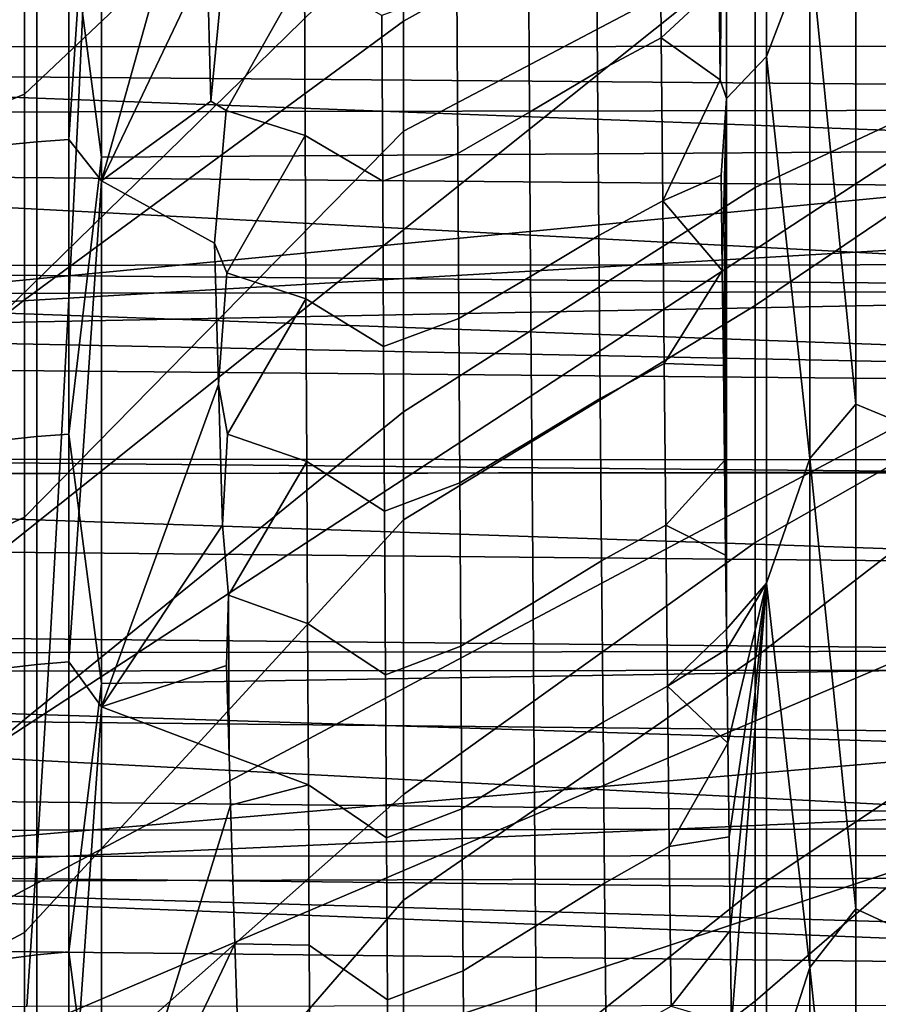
# Model space of a CAD drawing. Header units: metres. Extents: x -23 to 242, y -40 to 23.
# Tile 208 of 256: x 62.95 to 64.53, y -6.09 to -4.28. Entities that reach past the tile are written whole.
import ezdxf

# ---------------------------------------------------------------- set-up
doc = ezdxf.new("R2010")
doc.units = ezdxf.units.M
doc.layers.add('solid_10171013', color=7, linetype='CONTINUOUS')

msp = doc.modelspace()

# ---------------------------------------------------------------- linework, layer by layer
at = {"layer": 'solid_10171013'}
for points in [[(63.275787, -1.664667, 82.506577), (62.655838, -1.252998, 81.536743), (60.5, -7.185923, 95.51384)], [(63.843884, -2.08762, 83.502991), (63.275787, -1.664667, 82.506577), (60.5, -7.185923, 95.51384)], [(64.358894, -2.521027, 84.524033), (63.843884, -2.08762, 83.502991), (60.5, -7.185923, 95.51384)], [(79.375481, -4.475397, 76.955864), (61.950001, -3.545547, 76.766006), (61.950001, -2.509418, 76.607658), (79.397629, -3.448779, 76.74884)], [(64.819183, -2.963472, 85.566368), (64.358894, -2.521027, 84.524033), (60.5, -7.185923, 95.51384)], [(65.224098, -3.41429, 86.628433), (64.819183, -2.963472, 85.566368), (60.5, -7.185923, 95.51384)], [(63.658279, -3.019365, 110.378159), (62.96183, -3.624838, 111.307365), (62.96183, -4.415604, 111.091087), (63.658279, -3.757074, 110.196869)], [(64.62159, -4.243312, 103.158325), (64.747047, -4.29758, 103.122719), (64.432175, -3.186588, 100.462456), (64.297462, -3.128111, 100.487282)], [(64.747047, -4.29758, 103.122719), (64.878166, -4.341527, 103.09391), (64.571991, -3.232492, 100.44297), (64.432175, -3.186588, 100.462456)], [(62.96183, -3.212788, 81.597801), (62.96183, -4.009247, 81.792061), (62.216911, -4.556873, 80.899635), (62.216911, -3.71786, 80.678688)], [(64.304695, -3.246269, 83.778374), (64.304695, -3.922607, 83.97039), (63.658279, -4.281527, 82.957901), (63.658279, -3.551343, 82.748352)], [(64.251862, -4.423969, 78.605789), (64.325287, -4.346645, 78.65522), (64.325287, -3.367821, 78.468391), (64.251862, -3.437208, 78.414093)], [(64.325287, -3.367821, 78.468391), (64.325287, -4.346645, 78.65522), (64.404716, -4.137969, 78.669518)], [(65.572456, -3.872278, 87.707382), (65.224098, -3.41429, 86.628433), (60.5, -7.185923, 95.51384)], [(64.251862, -3.437208, 78.414093), (64.238449, -4.21338, 78.546707), (64.240318, -4.389282, 78.586418)], [(64.251862, -3.437208, 78.414093), (64.240318, -4.389282, 78.586418), (64.251862, -4.423969, 78.605789)], [(64.304695, -3.470479, 109.162292), (63.658279, -3.757074, 110.196869), (63.658279, -4.484035, 109.976402), (64.304695, -4.143319, 108.958366)], [(62.984142, -3.530201, 77.907776), (62.984138, -4.503359, 78.119225), (63.04303, -4.499477, 78.135071), (63.043034, -3.527158, 77.923805)], [(63.043034, -3.527158, 77.923805), (63.04303, -4.499477, 78.135071), (63.103245, -3.595244, 77.946014)], [(79.352531, -5.489917, 77.21624), (61.950001, -4.572721, 76.978401), (61.950001, -3.545547, 76.766006), (79.375481, -4.475397, 76.955864)], [(62.927681, -3.534562, 77.884811), (62.927677, -4.508922, 78.096519), (62.984138, -4.503359, 78.119225), (62.984142, -3.530201, 77.907776)], [(63.658279, -3.551343, 82.748352), (63.658279, -4.281527, 82.957901), (62.96183, -4.794113, 82.028854), (62.96183, -4.009247, 81.792061)], [(63.04295, -4.075049, 114.963768), (63.103245, -3.551236, 115.062462), (63.103245, -4.53142, 114.847816)], [(72.162735, -4.470264, 114.045998), (63.103245, -4.53142, 114.847816), (63.103245, -3.551236, 115.062462), (72.162735, -3.58691, 114.247658)], [(63.04303, -4.499477, 78.135071), (63.103245, -4.574915, 78.162979), (63.103245, -3.595244, 77.946014)], [(63.290924, -3.90425, 78.025352), (63.284603, -3.64079, 77.971069), (63.103245, -3.595244, 77.946014), (63.103245, -4.574915, 78.162979)], [(62.96183, -3.624838, 111.307365), (62.216911, -3.882958, 112.281601), (62.216911, -4.719617, 112.051903), (62.96183, -4.415604, 111.091087)], [(64.899643, -4.30941, 85.272224), (64.304695, -4.587696, 84.198334), (64.304695, -3.922607, 83.97039), (64.899643, -3.70465, 85.058434)], [(63.658279, -3.757074, 110.196869), (62.96183, -4.415604, 111.091087), (62.96183, -5.1936, 110.832619), (63.658279, -4.484035, 109.976402)], [(64.899643, -4.401742, 107.691902), (64.899643, -3.798764, 107.910667), (64.304695, -4.143319, 108.958366), (64.304695, -4.804277, 108.718712)], [(61.950001, -3.830893, 116.180611), (61.950001, -4.854235, 115.953506), (69.189972, -4.158608, 116.113983), (69.293655, -3.880669, 116.170868)], [(65.863403, -4.336187, 88.800285), (65.572456, -3.872278, 87.707382), (60.5, -7.185923, 95.51384)], [(63.297428, -4.166884, 78.083397), (63.290924, -3.90425, 78.025352), (63.103245, -4.574915, 78.162979)], [(65.820312, -4.120929, 104.379662), (65.822609, -4.327797, 104.261017), (60.5, -4.329541, 104.259964), (60.5, -3.91074, 104.490875)], [(64.304695, -3.922607, 83.97039), (64.304695, -4.587696, 84.198334), (63.658279, -4.999463, 83.206192), (63.658279, -4.281527, 82.957901)], [(75.469284, -4.226392, 89.113098), (75.469177, -4.287014, 89.248466), (60.5, -4.046497, 89.350563), (60.5, -3.928498, 89.100426)], [(62.96183, -4.009247, 81.792061), (62.96183, -4.794113, 82.028854), (62.216911, -5.3829, 81.165047), (62.216911, -4.556873, 80.899635)], [(64.014885, -4.375029, 78.391808), (64.131859, -4.312397, 78.467896), (64.129181, -4.011568, 78.40226), (64.012581, -4.073231, 78.324684)], [(64.129181, -4.011568, 78.40226), (64.131859, -4.312397, 78.467896), (64.238449, -4.21338, 78.546707), (64.23661, -4.037104, 78.50869)], [(74.809364, -6.416335, 94.294312), (60.5, -6.625322, 95.425896), (60.5, -4.046497, 89.350563), (75.469177, -4.287014, 89.248466)], [(64.404716, -4.137969, 78.669518), (64.489372, -4.985556, 78.916428), (64.489372, -4.045793, 78.701012)], [(64.578453, -5.022107, 78.968002), (64.578453, -4.077641, 78.749153), (64.489372, -4.045793, 78.701012), (64.489372, -4.985556, 78.916428)], [(65.697426, -4.069635, 277.830139), (61.749825, -4.067528, 277.097198), (61.759186, -5.086108, 277.022583), (65.707214, -5.088763, 277.756134)], [(62.927605, -5.051281, 114.7621), (62.927605, -4.083607, 115.002541), (62.984062, -4.078567, 114.979706), (62.984062, -5.045046, 114.739563)], [(62.984062, -5.045046, 114.739563), (62.984062, -4.078567, 114.979706), (63.04295, -4.075049, 114.963768), (63.042953, -5.040695, 114.723831)], [(63.042953, -5.040695, 114.723831), (63.04295, -4.075049, 114.963768), (63.103245, -4.53142, 114.847816)], [(63.889858, -4.448864, 78.330833), (64.014885, -4.375029, 78.391808), (64.012581, -4.073231, 78.324684), (63.887875, -4.145818, 78.261879)], [(60.240204, -4.118391, 248.230133), (63.075344, -4.112771, 248.826416), (63.060188, -4.448177, 248.914932), (60.225159, -4.453699, 248.32019)], [(63.075344, -4.112771, 248.826416), (65.899734, -4.107963, 249.421249), (65.884544, -4.443497, 249.50827), (63.060188, -4.448177, 248.914932)], [(64.304695, -4.143319, 108.958366), (63.658279, -4.484035, 109.976402), (63.658279, -5.198168, 109.717377), (64.304695, -4.804277, 108.718712)], [(64.325287, -4.346645, 78.65522), (64.404716, -5.085758, 78.891396), (64.404716, -4.137969, 78.669518)], [(64.404716, -4.137969, 78.669518), (64.404716, -5.085758, 78.891396), (64.489372, -4.985556, 78.916428)], [(61.950001, -4.854235, 115.953506), (69.094353, -4.437186, 116.052849), (69.189972, -4.158608, 116.113983)], [(63.331184, -4.146673, 78.082268), (63.297428, -4.166884, 78.083397), (63.304131, -4.428639, 78.14518)], [(63.476295, -4.190378, 78.115898), (63.331184, -4.146673, 78.082268), (63.304131, -4.428639, 78.14518), (63.332367, -4.44598, 78.152184)], [(63.757908, -4.524937, 78.283791), (63.889858, -4.448864, 78.330833), (63.887875, -4.145818, 78.261879), (63.756187, -4.220574, 78.212852)], [(71.566902, -4.264462, 103.611938), (60.5, -4.175375, 103.439476), (60.5, -4.363929, 103.312309), (71.566902, -4.455907, 103.483681)], [(63.304131, -4.428639, 78.14518), (63.297428, -4.166884, 78.083397), (63.103245, -4.574915, 78.162979)], [(63.332367, -4.44598, 78.152184), (63.477596, -4.491861, 78.186539), (63.476295, -4.190378, 78.115898)], [(63.476295, -4.190378, 78.115898), (63.477596, -4.491861, 78.186539), (63.620186, -4.576067, 78.244682), (63.618687, -4.27111, 78.172279)], [(64.131859, -4.312397, 78.467896), (64.240318, -4.389282, 78.586418), (64.238449, -4.21338, 78.546707)], [(63.620186, -4.576067, 78.244682), (63.757908, -4.524937, 78.283791), (63.756187, -4.220574, 78.212852), (63.618687, -4.27111, 78.172279)], [(63.658279, -4.281527, 82.957901), (63.658279, -4.999463, 83.206192), (62.96183, -5.565113, 82.307503), (62.96183, -4.794113, 82.028854)], [(64.017273, -4.675716, 78.46389), (64.134644, -4.612149, 78.53846), (64.131859, -4.312397, 78.467896), (64.014885, -4.375029, 78.391808)], [(64.131859, -4.312397, 78.467896), (64.134644, -4.612149, 78.53846), (64.240318, -4.389282, 78.586418)], [(64.899643, -4.901911, 85.51796), (64.304695, -5.239629, 84.461555), (64.304695, -4.587696, 84.198334), (64.899643, -4.30941, 85.272224)], [(65.822609, -4.327797, 104.261017), (65.825546, -4.530517, 104.135391), (60.5, -4.329541, 104.259964)], [(65.825546, -4.530517, 104.135391), (65.829132, -4.728849, 104.00293), (60.5, -4.731201, 104.001274), (60.5, -4.329541, 104.259964)], [(66.096458, -4.805326, 89.90551), (65.863403, -4.336187, 88.800285), (60.5, -7.185923, 95.51384)], [(64.251862, -5.399251, 78.849266), (64.325287, -5.314318, 78.89315), (64.325287, -4.346645, 78.65522), (64.251862, -4.423969, 78.605789)], [(64.325287, -4.346645, 78.65522), (64.325287, -5.314318, 78.89315), (64.404716, -5.085758, 78.891396)], [(71.566902, -4.455907, 103.483681), (60.5, -4.363929, 103.312309), (60.5, -4.547915, 103.178619), (71.566902, -4.642837, 103.348923)], [(63.891918, -4.750756, 78.404785), (64.017273, -4.675716, 78.46389), (64.014885, -4.375029, 78.391808), (63.889858, -4.448864, 78.330833)], [(64.251862, -4.423969, 78.605789), (64.240318, -4.389282, 78.586418), (64.134644, -4.612149, 78.53846), (64.242226, -4.564828, 78.627823)], [(64.899643, -4.992199, 107.441292), (64.899643, -4.401742, 107.691902), (64.304695, -4.804277, 108.718712), (64.304695, -5.45146, 108.444016)], [(62.96183, -4.415604, 111.091087), (62.216911, -4.719617, 112.051903), (62.216911, -5.542825, 111.777878), (62.96183, -5.1936, 110.832619)], [(63.332367, -4.44598, 78.152184), (63.304131, -4.428639, 78.14518), (63.103245, -4.574915, 78.162979), (63.311031, -4.689463, 78.210709)], [(64.251862, -4.423969, 78.605789), (64.242226, -4.564828, 78.627823), (64.244171, -4.740003, 78.670914)], [(64.251862, -4.423969, 78.605789), (64.244171, -4.740003, 78.670914), (64.246147, -4.914767, 78.715698)], [(64.251862, -4.423969, 78.605789), (64.246147, -4.914767, 78.715698), (64.248169, -5.089081, 78.762146)], [(64.251862, -4.423969, 78.605789), (64.248169, -5.089081, 78.762146), (64.250221, -5.262905, 78.810265)], [(64.251862, -4.423969, 78.605789), (64.250221, -5.262905, 78.810265), (64.251862, -5.399251, 78.849266)], [(60.225159, -4.453699, 248.32019), (63.060188, -4.448177, 248.914932), (63.043808, -4.781639, 249.01059), (60.2089, -4.786985, 248.417465)], [(61.950001, -4.854235, 115.953506), (69.006714, -4.716392, 115.987381), (69.094353, -4.437186, 116.052849)], [(63.060188, -4.448177, 248.914932), (65.884544, -4.443497, 249.50827), (65.868134, -4.777161, 249.602356), (63.043808, -4.781639, 249.01059)], [(63.477596, -4.491861, 78.186539), (63.332367, -4.44598, 78.152184), (63.311031, -4.689463, 78.210709), (63.333614, -4.744096, 78.226997)], [(63.759701, -4.8281, 78.359764), (63.891918, -4.750756, 78.404785), (63.889858, -4.448864, 78.330833), (63.757908, -4.524937, 78.283791)], [(63.658279, -4.484035, 109.976402), (62.96183, -5.1936, 110.832619), (62.96183, -5.956576, 110.5327), (63.658279, -5.198168, 109.717377)], [(72.162735, -5.351161, 113.797699), (63.103245, -5.498831, 114.581451), (63.103245, -4.53142, 114.847816), (72.162735, -4.470264, 114.045998)], [(62.927677, -4.508922, 78.096519), (62.927677, -5.470796, 78.359192), (62.984138, -5.464046, 78.381577), (62.984138, -4.503359, 78.119225)], [(62.984138, -4.503359, 78.119225), (62.984138, -5.464046, 78.381577), (63.04303, -5.459336, 78.397194), (63.04303, -4.499477, 78.135071)], [(63.04303, -4.499477, 78.135071), (63.04303, -5.459336, 78.397194), (63.103245, -4.574915, 78.162979)], [(63.333614, -4.744096, 78.226997), (63.478962, -4.792142, 78.262138), (63.477596, -4.491861, 78.186539)], [(63.477596, -4.491861, 78.186539), (63.478962, -4.792142, 78.262138), (63.621761, -4.879787, 78.322144), (63.620186, -4.576067, 78.244682)], [(63.042953, -5.040695, 114.723831), (63.103245, -4.53142, 114.847816), (63.103245, -5.498831, 114.581451)], [(63.621761, -4.879787, 78.322144), (63.759701, -4.8281, 78.359764), (63.757908, -4.524937, 78.283791), (63.620186, -4.576067, 78.244682)], [(71.566902, -4.642837, 103.348923), (60.5, -4.547915, 103.178619), (60.5, -4.727349, 103.038429), (71.566902, -4.82503, 103.207825)], [(79.329102, -6.489503, 77.529266), (61.950001, -5.586513, 77.244003), (61.950001, -4.572721, 76.978401), (79.352531, -5.489917, 77.21624)], [(63.04303, -5.459336, 78.397194), (63.103245, -5.541689, 78.431633), (63.103245, -4.574915, 78.162979)], [(63.318115, -4.949306, 78.279945), (63.311031, -4.689463, 78.210709), (63.103245, -4.574915, 78.162979), (63.103245, -5.541689, 78.431633)], [(64.134644, -4.612149, 78.53846), (64.244171, -4.740003, 78.670914), (64.242226, -4.564828, 78.627823)], [(64.304695, -4.587696, 84.198334), (64.304695, -5.239629, 84.461555), (63.658279, -5.703095, 83.492516), (63.658279, -4.999463, 83.206192)], [(64.019753, -4.975213, 78.540901), (64.137512, -4.910745, 78.61393), (64.134644, -4.612149, 78.53846), (64.017273, -4.675716, 78.46389)], [(64.134644, -4.612149, 78.53846), (64.137512, -4.910745, 78.61393), (64.244171, -4.740003, 78.670914)], [(63.894062, -5.051413, 78.483711), (64.019753, -4.975213, 78.540901), (64.017273, -4.675716, 78.46389), (63.891918, -4.750756, 78.404785)], [(63.333614, -4.744096, 78.226997), (63.311031, -4.689463, 78.210709), (63.318115, -4.949306, 78.279945)], [(61.950001, -4.854235, 115.953506), (68.927139, -4.996095, 115.917557), (69.006714, -4.716392, 115.987381)], [(71.566902, -4.82503, 103.207825), (60.5, -4.727349, 103.038429), (60.5, -4.901577, 102.89225), (71.566902, -5.002273, 103.060562)], [(65.829132, -4.728849, 104.00293), (65.833366, -4.922566, 103.86377), (60.5, -4.731201, 104.001274)], [(65.833366, -4.922566, 103.86377), (65.838234, -5.111448, 103.718086), (60.5, -5.114502, 103.715645), (60.5, -4.731201, 104.001274)], [(64.137512, -4.910745, 78.61393), (64.246147, -4.914767, 78.715698), (64.244171, -4.740003, 78.670914)], [(63.478962, -4.792142, 78.262138), (63.333614, -4.744096, 78.226997), (63.318115, -4.949306, 78.279945), (63.33493, -5.040939, 78.306686)], [(63.76157, -5.12998, 78.440758), (63.894062, -5.051413, 78.483711), (63.891918, -4.750756, 78.404785), (63.759701, -4.8281, 78.359764)], [(63.043808, -4.781639, 249.01059), (65.868134, -4.777161, 249.602356), (65.850494, -5.10878, 249.703445), (63.026215, -5.11298, 249.113342)], [(60.2089, -4.786985, 248.417465), (63.043808, -4.781639, 249.01059), (63.026215, -5.11298, 249.113342), (60.191437, -5.118076, 248.521927)], [(62.96183, -4.794113, 82.028854), (62.96183, -5.565113, 82.307503), (62.216911, -6.193585, 81.474159), (62.216911, -5.3829, 81.165047)], [(63.33493, -5.040939, 78.306686), (63.4804, -5.091139, 78.342674), (63.478962, -4.792142, 78.262138)], [(63.478962, -4.792142, 78.262138), (63.4804, -5.091139, 78.342674), (63.623409, -5.182186, 78.404663), (63.621761, -4.879787, 78.322144)], [(66.270805, -5.278142, 91.019394), (66.096458, -4.805326, 89.90551), (60.5, -7.185923, 95.51384)], [(64.304695, -4.804277, 108.718712), (63.658279, -5.198168, 109.717377), (63.658279, -5.89743, 109.420532), (64.304695, -5.45146, 108.444016)], [(63.623409, -5.182186, 78.404663), (63.76157, -5.12998, 78.440758), (63.759701, -4.8281, 78.359764), (63.621761, -4.879787, 78.322144)], [(61.950001, -4.854235, 115.953506), (61.950001, -5.86468, 115.673088), (68.855164, -5.277276, 115.843033), (68.927139, -4.996095, 115.917557)], [(71.566902, -5.002273, 103.060562), (60.5, -4.901577, 102.89225), (60.5, -5.070581, 102.740067), (71.566902, -5.174355, 102.907295)], [(64.899643, -5.480467, 85.794937), (64.304695, -5.876538, 84.759293), (64.304695, -5.239629, 84.461555), (64.899643, -4.901911, 85.51796)], [(64.022316, -5.273437, 78.622826), (64.140488, -5.208105, 78.694283), (64.137512, -4.910745, 78.61393), (64.019753, -4.975213, 78.540901)], [(64.137512, -4.910745, 78.61393), (64.140488, -5.208105, 78.694283), (64.248169, -5.089081, 78.762146), (64.246147, -4.914767, 78.715698)], [(63.325386, -5.208114, 78.352898), (63.318115, -4.949306, 78.279945), (63.103245, -5.541689, 78.431633)], [(63.33493, -5.040939, 78.306686), (63.318115, -4.949306, 78.279945), (63.325386, -5.208114, 78.352898)], [(63.896286, -5.350753, 78.567589), (64.022316, -5.273437, 78.622826), (64.019753, -4.975213, 78.540901), (63.894062, -5.051413, 78.483711)], [(64.899643, -4.992199, 107.441292), (64.304695, -5.45146, 108.444016), (64.304695, -6.08301, 108.135071), (64.899643, -5.568454, 107.159561)], [(64.404716, -5.085758, 78.891396), (64.489372, -5.913096, 79.17955), (64.489372, -4.985556, 78.916428)], [(64.578453, -5.954062, 79.235146), (64.578453, -5.022107, 78.968002), (64.489372, -4.985556, 78.916428), (64.489372, -5.913096, 79.17955)], [(63.658279, -4.999463, 83.206192), (63.658279, -5.703095, 83.492516), (62.96183, -6.32002, 82.62719), (62.96183, -5.565113, 82.307503)], [(62.927608, -6.004966, 114.471092), (62.927605, -5.051281, 114.7621), (62.984062, -5.045046, 114.739563), (62.984066, -5.997555, 114.448914)], [(62.984066, -5.997555, 114.448914), (62.984062, -5.045046, 114.739563), (63.042953, -5.040695, 114.723831), (63.042953, -5.992382, 114.433434)], [(63.042953, -5.992382, 114.433434), (63.042953, -5.040695, 114.723831), (63.103245, -5.498831, 114.581451)], [(63.4804, -5.091139, 78.342674), (63.33493, -5.040939, 78.306686), (63.325386, -5.208114, 78.352898), (63.336315, -5.336429, 78.391228)], [(63.763515, -5.430492, 78.526756), (63.896286, -5.350753, 78.567589), (63.894062, -5.051413, 78.483711), (63.76157, -5.12998, 78.440758)], [(71.566902, -5.174355, 102.907295), (60.5, -5.070581, 102.740067), (60.5, -5.234379, 102.581886), (71.566902, -5.341074, 102.748215)], [(65.707214, -5.088763, 277.756134), (61.759186, -5.086108, 277.022583), (61.771427, -6.103373, 276.930939), (65.720032, -6.106473, 277.664856)], [(63.336315, -5.336429, 78.391228), (63.481911, -5.388769, 78.428131), (63.4804, -5.091139, 78.342674)], [(63.4804, -5.091139, 78.342674), (63.481911, -5.388769, 78.428131), (63.625134, -5.483178, 78.49221), (63.623409, -5.182186, 78.404663)], [(64.140488, -5.208105, 78.694283), (64.250221, -5.262905, 78.810265), (64.248169, -5.089081, 78.762146)], [(64.325287, -5.314318, 78.89315), (64.404716, -6.020887, 79.161705), (64.404716, -5.085758, 78.891396)], [(64.404716, -5.085758, 78.891396), (64.404716, -6.020887, 79.161705), (64.489372, -5.913096, 79.17955)], [(60.191437, -5.118076, 248.521927), (63.026215, -5.11298, 249.113342), (63.007412, -5.442028, 249.223145), (60.172783, -5.446798, 248.633499)], [(65.838234, -5.111448, 103.718086), (65.843727, -5.295275, 103.566032), (60.5, -5.114502, 103.715645)], [(65.843727, -5.295275, 103.566032), (65.849861, -5.47383, 103.407784), (60.5, -5.477455, 103.404434), (60.5, -5.114502, 103.715645)], [(63.026215, -5.11298, 249.113342), (65.850494, -5.10878, 249.703445), (65.831642, -5.438176, 249.811493), (63.007412, -5.442028, 249.223145)], [(63.625134, -5.483178, 78.49221), (63.763515, -5.430492, 78.526756), (63.76157, -5.12998, 78.440758), (63.623409, -5.182186, 78.404663)], [(62.96183, -5.956576, 110.5327), (62.96183, -5.1936, 110.832619), (62.216911, -5.542825, 111.777878), (62.216911, -6.350237, 111.460312)], [(63.658279, -5.198168, 109.717377), (62.96183, -5.956576, 110.5327), (62.96183, -6.702326, 110.1922), (63.658279, -5.89743, 109.420532)], [(63.336315, -5.336429, 78.391228), (63.325386, -5.208114, 78.352898), (63.103245, -5.541689, 78.431633), (63.332855, -5.465826, 78.429527)], [(64.024979, -5.570308, 78.709656), (64.143555, -5.504149, 78.77951), (64.140488, -5.208105, 78.694283), (64.022316, -5.273437, 78.622826)], [(64.140488, -5.208105, 78.694283), (64.143555, -5.504149, 78.77951), (64.251862, -5.399251, 78.849266), (64.250221, -5.262905, 78.810265)], [(71.566902, -5.341074, 102.748215), (60.5, -5.234379, 102.581886), (60.5, -5.392373, 102.418297), (71.566902, -5.502234, 102.583504)], [(64.304695, -5.239629, 84.461555), (64.304695, -5.876538, 84.759293), (63.658279, -6.390413, 83.816055), (63.658279, -5.703095, 83.492516)], [(66.3862, -5.753711, 92.139763), (66.270805, -5.278142, 91.019394), (60.5, -7.185923, 95.51384)], [(61.950001, -5.86468, 115.673088), (68.790565, -5.560468, 115.763535), (68.855164, -5.277276, 115.843033)], [(63.898598, -5.648695, 78.65641), (64.024979, -5.570308, 78.709656), (64.022316, -5.273437, 78.622826), (63.896286, -5.350753, 78.567589)], [(64.325287, -5.314318, 78.89315), (64.251862, -5.399251, 78.849266), (64.252312, -5.4362, 78.860031)], [(64.325287, -5.314318, 78.89315), (64.252312, -5.4362, 78.860031), (64.25444, -5.608926, 78.91143)], [(64.325287, -5.314318, 78.89315), (64.25444, -5.608926, 78.91143), (64.256607, -5.781047, 78.964462)], [(64.325287, -5.314318, 78.89315), (64.256607, -5.781047, 78.964462), (64.25882, -5.95294, 79.019234)], [(64.325287, -5.314318, 78.89315), (64.25882, -5.95294, 79.019234), (64.261078, -6.125077, 79.075912)], [(64.325287, -5.314318, 78.89315), (64.261078, -6.125077, 79.075912), (64.325287, -6.268174, 79.181534)], [(64.325287, -5.314318, 78.89315), (64.325287, -6.268174, 79.181534), (64.404716, -6.020887, 79.161705)], [(63.336315, -5.336429, 78.391228), (63.332855, -5.465826, 78.429527), (63.337753, -5.630488, 78.480606)], [(63.336315, -5.336429, 78.391228), (63.337753, -5.630488, 78.480606), (63.483494, -5.684952, 78.518478), (63.481911, -5.388769, 78.428131)], [(72.162735, -6.218386, 113.505211), (63.103245, -6.450742, 114.264122), (63.103245, -5.498831, 114.581451), (72.162735, -5.351161, 113.797699)], [(63.765549, -5.729554, 78.617744), (63.898598, -5.648695, 78.65641), (63.896286, -5.350753, 78.567589), (63.763515, -5.430492, 78.526756)], [(71.566902, -5.502234, 102.583504), (60.5, -5.392373, 102.418297), (60.5, -5.544543, 102.249275), (71.566902, -5.657643, 102.413353)], [(63.481911, -5.388769, 78.428131), (63.483494, -5.684952, 78.518478), (63.626938, -5.782679, 78.584763), (63.625134, -5.483178, 78.49221)], [(64.143555, -5.504149, 78.77951), (64.252312, -5.4362, 78.860031), (64.251862, -5.399251, 78.849266)], [(60.172783, -5.446798, 248.633499), (63.007412, -5.442028, 249.223145), (62.987415, -5.768605, 249.33992), (60.152943, -5.772979, 248.752136)], [(63.007412, -5.442028, 249.223145), (65.831642, -5.438176, 249.811493), (65.811577, -5.765173, 249.926468), (62.987415, -5.768605, 249.33992)], [(63.626938, -5.782679, 78.584763), (63.765549, -5.729554, 78.617744), (63.763515, -5.430492, 78.526756), (63.625134, -5.483178, 78.49221)], [(64.143555, -5.504149, 78.77951), (64.25444, -5.608926, 78.91143), (64.252312, -5.4362, 78.860031)], [(62.927677, -5.470796, 78.359192), (62.927677, -6.417521, 78.672104), (62.984138, -6.409603, 78.694099), (62.984138, -5.464046, 78.381577)], [(62.984138, -5.464046, 78.381577), (62.984138, -6.409603, 78.694099), (63.04303, -6.404077, 78.70945), (63.04303, -5.459336, 78.397194)], [(63.04303, -5.459336, 78.397194), (63.04303, -6.404077, 78.70945), (63.103245, -5.541689, 78.431633)], [(64.304695, -6.08301, 108.135071), (64.304695, -5.45146, 108.444016), (63.658279, -5.89743, 109.420532), (63.658279, -6.579821, 109.086731)], [(65.849861, -5.47383, 103.407784), (65.856598, -5.646907, 103.24353), (60.5, -5.477455, 103.404434)], [(65.856598, -5.646907, 103.24353), (65.863937, -5.814305, 103.073448), (60.5, -5.81808, 103.06945), (60.5, -5.477455, 103.404434)], [(63.337753, -5.630488, 78.480606), (63.332855, -5.465826, 78.429527), (63.103245, -5.541689, 78.431633)], [(64.899643, -6.043433, 86.102364), (64.304695, -6.496595, 85.090698), (64.304695, -5.876538, 84.759293), (64.899643, -5.480467, 85.794937)], [(63.042953, -5.992382, 114.433434), (63.103245, -5.498831, 114.581451), (63.103245, -6.450742, 114.264122)], [(64.027725, -5.865747, 78.801353), (64.146729, -5.798798, 78.869591), (64.143555, -5.504149, 78.77951), (64.024979, -5.570308, 78.709656)], [(64.143555, -5.504149, 78.77951), (64.146729, -5.798798, 78.869591), (64.25444, -5.608926, 78.91143)], [(71.566902, -5.657643, 102.413353), (60.5, -5.544543, 102.249275), (60.5, -5.690909, 102.074844), (71.566902, -5.807121, 102.237976)], [(63.04303, -6.404077, 78.70945), (63.103245, -6.492842, 78.751221), (63.103245, -5.541689, 78.431633)], [(63.34053, -5.722383, 78.509827), (63.337753, -5.630488, 78.480606), (63.103245, -5.541689, 78.431633), (63.103245, -6.492842, 78.751221)], [(61.950001, -5.86468, 115.673088), (68.733566, -5.844954, 115.679131), (68.790565, -5.560468, 115.763535)], [(62.96183, -5.565113, 82.307503), (62.96183, -6.32002, 82.62719), (62.216911, -6.98662, 81.826096), (62.216911, -6.193585, 81.474159)], [(63.900997, -5.945156, 78.750137), (64.027725, -5.865747, 78.801353), (64.024979, -5.570308, 78.709656), (63.898598, -5.648695, 78.65641)], [(64.899643, -5.568454, 107.159561), (64.304695, -6.08301, 108.135071), (64.304695, -6.697117, 107.79277), (64.899643, -6.128869, 106.847504)], [(79.305382, -7.471393, 77.894066), (61.950001, -6.585158, 77.562286), (61.950001, -5.586513, 77.244003), (79.329102, -6.489503, 77.529266)], [(64.146729, -5.798798, 78.869591), (64.256607, -5.781047, 78.964462), (64.25444, -5.608926, 78.91143)], [(63.483494, -5.684952, 78.518478), (63.337753, -5.630488, 78.480606), (63.34053, -5.722383, 78.509827)], [(63.767662, -6.027082, 78.713684), (63.900997, -5.945156, 78.750137), (63.898598, -5.648695, 78.65641), (63.765549, -5.729554, 78.617744)], [(71.566902, -5.807121, 102.237976), (60.5, -5.690909, 102.074844), (60.5, -5.830938, 101.895638), (71.566902, -5.950489, 102.057564)], [(63.485161, -5.979605, 78.613708), (63.483494, -5.684952, 78.518478), (63.34053, -5.722383, 78.509827), (63.348423, -5.977727, 78.593781)], [(63.483494, -5.684952, 78.518478), (63.485161, -5.979605, 78.613708), (63.628826, -6.080606, 78.682304), (63.626938, -5.782679, 78.584763)], [(63.658279, -5.703095, 83.492516), (63.658279, -6.390413, 83.816055), (62.96183, -7.056649, 82.987), (62.96183, -6.32002, 82.62719)], [(63.348423, -5.977727, 78.593781), (63.34053, -5.722383, 78.509827), (63.103245, -6.492842, 78.751221)], [(63.628826, -6.080606, 78.682304), (63.767662, -6.027082, 78.713684), (63.765549, -5.729554, 78.617744), (63.626938, -5.782679, 78.584763)], [(66.442329, -6.231112, 93.26445), (66.3862, -5.753711, 92.139763), (60.5, -7.185923, 95.51384)], [(60.152943, -5.772979, 248.752136), (62.987415, -5.768605, 249.33992), (62.966228, -6.092537, 249.463638), (60.131935, -6.096445, 248.877777)], [(62.987415, -5.768605, 249.33992), (65.811577, -5.765173, 249.926468), (65.790321, -6.089594, 250.048325), (62.966228, -6.092537, 249.463638)], [(64.146729, -5.798798, 78.869591), (64.150002, -6.091973, 78.9645), (64.25882, -5.95294, 79.019234), (64.256607, -5.781047, 78.964462)], [(64.030579, -6.159674, 78.897911), (64.150002, -6.091973, 78.9645), (64.146729, -5.798798, 78.869591), (64.027725, -5.865747, 78.801353)], [(65.863937, -5.814305, 103.073448), (65.871895, -5.975825, 102.897736), (60.5, -5.81808, 103.06945)], [(65.871895, -5.975825, 102.897736), (65.88044, -6.131281, 102.716606), (60.5, -6.135365, 102.71167), (60.5, -5.81808, 103.06945)], [(71.566902, -5.950489, 102.057564), (60.5, -5.830938, 101.895638), (60.5, -5.964606, 101.711632), (71.566902, -6.08758, 101.872337)], [(61.950001, -5.86468, 115.673088), (68.684326, -6.129844, 115.589981), (68.733566, -5.844954, 115.679131)], [(61.950001, -5.86468, 115.673088), (61.950001, -6.858361, 115.340515), (68.64286, -6.415053, 115.49604), (68.684326, -6.129844, 115.589981)], [(64.304695, -5.876538, 84.759293), (64.304695, -6.496595, 85.090698), (63.658279, -7.059449, 84.175873), (63.658279, -6.390413, 83.816055)], [(63.903488, -6.240057, 78.848763), (64.030579, -6.159674, 78.897911), (64.027725, -5.865747, 78.801353), (63.900997, -5.945156, 78.750137)], [(63.658279, -5.89743, 109.420532), (62.96183, -6.702326, 110.1922), (62.96183, -7.428694, 109.812096), (63.658279, -6.579821, 109.086731)], [(64.404716, -6.020887, 79.161705), (64.489372, -6.825993, 79.489677), (64.489372, -5.913096, 79.17955)], [(64.578453, -6.871039, 79.549889), (64.578453, -5.954062, 79.235146), (64.489372, -5.913096, 79.17955), (64.489372, -6.825993, 79.489677)], [(63.769867, -6.322995, 78.814568), (63.903488, -6.240057, 78.848763), (63.900997, -5.945156, 78.750137), (63.767662, -6.027082, 78.713684)], [(64.150002, -6.091973, 78.9645), (64.261078, -6.125077, 79.075912), (64.25882, -5.95294, 79.019234)], [(71.566902, -6.08758, 101.872337), (60.5, -5.964606, 101.711632), (60.5, -6.091938, 101.522858), (71.566902, -6.21823, 101.682518)], [(62.96183, -6.702326, 110.1922), (62.96183, -5.956576, 110.5327), (62.216911, -6.350237, 111.460312), (62.216911, -7.139551, 111.100113)], [(63.356537, -6.231995, 78.681435), (63.348423, -5.977727, 78.593781), (63.103245, -6.492842, 78.751221)], [(63.486904, -6.272647, 78.713791), (63.485161, -5.979605, 78.613708), (63.348423, -5.977727, 78.593781), (63.356537, -6.231995, 78.681435)], [(63.485161, -5.979605, 78.613708), (63.486904, -6.272647, 78.713791), (63.630798, -6.376875, 78.784805), (63.628826, -6.080606, 78.682304)], [(62.927608, -6.942023, 114.130318), (62.927608, -6.004966, 114.471092), (62.984066, -5.997555, 114.448914), (62.984066, -6.933455, 114.108559)], [(62.984066, -6.933455, 114.108559), (62.984066, -5.997555, 114.448914), (63.042953, -5.992382, 114.433434), (63.042953, -6.927474, 114.093369)], [(63.042953, -6.927474, 114.093369), (63.042953, -5.992382, 114.433434), (63.103245, -6.450742, 114.264122)], [(64.325287, -6.268174, 79.181534), (64.404716, -6.940884, 79.479729), (64.404716, -6.020887, 79.161705)], [(64.404716, -6.020887, 79.161705), (64.404716, -6.940884, 79.479729), (64.489372, -6.825993, 79.489677)], [(63.630798, -6.376875, 78.784805), (63.769867, -6.322995, 78.814568), (63.767662, -6.027082, 78.713684), (63.628826, -6.080606, 78.682304)], [(64.899643, -6.589207, 86.439369), (64.304695, -7.098024, 85.454819), (64.304695, -6.496595, 85.090698), (64.899643, -6.043433, 86.102364)], [(64.304695, -6.697117, 107.79277), (64.304695, -6.08301, 108.135071), (63.658279, -6.579821, 109.086731), (63.658279, -7.243388, 108.716927)]]:
    msp.add_3dface(points, dxfattribs=at)

doc.saveas('drawing.dxf')
